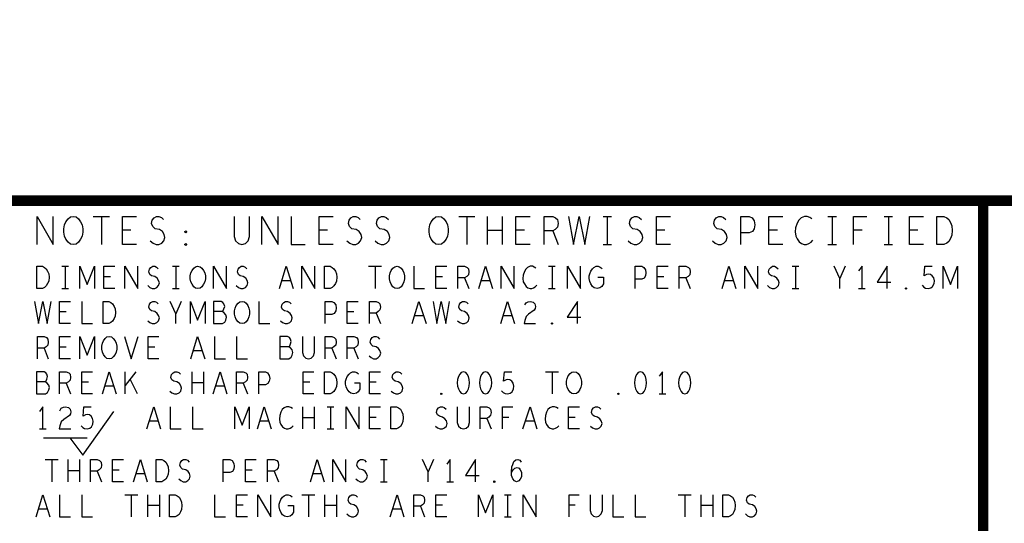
# Model space of a CAD drawing. Extents: x -3.2 to 30.8, y -10.2 to 11.8.
# Tile 13 of 32: x 14 to 16.8, y -7.6 to -6.2. Entities that reach past the tile are written whole.
import ezdxf

# ---------------------------------------------------------------- set-up
doc = ezdxf.new("R2010")
doc.units = 0
doc.layers.add('LAYNR1', color=2, linetype='CONTINUOUS')

msp = doc.modelspace()

# ---------------------------------------------------------------- linework, layer by layer
at = {"layer": 'LAYNR1'}
for p, q in [((14.17, -6.713), (14.216, -6.713)), ((14.193, -6.713), (14.193, -6.793)), ((15.21, -6.713), (15.256, -6.713)), ((15.233, -6.713), (15.233, -6.793)), ((15.292, -6.793), (15.292, -6.713)), ((15.334, -6.713), (15.334, -6.793)), ((15.621, -6.713), (15.645, -6.713)), ((15.633, -6.713), (15.633, -6.793)), ((16.261, -6.713), (16.285, -6.713)), ((16.273, -6.713), (16.273, -6.793)), ((16.421, -6.713), (16.445, -6.713)), ((16.433, -6.713), (16.433, -6.793)), ((14.277, -6.752), (14.253, -6.752)), ((14.837, -6.752), (14.813, -6.752)), ((15.334, -6.753), (15.292, -6.753)), ((15.397, -6.752), (15.373, -6.752)), ((15.478, -6.754), (15.493, -6.793)), ((15.797, -6.752), (15.773, -6.752)), ((16.117, -6.752), (16.093, -6.752)), ((16.358, -6.752), (16.334, -6.752)), ((16.517, -6.752), (16.493, -6.752)), ((15.621, -6.793), (15.645, -6.793)), ((16.261, -6.793), (16.285, -6.793)), ((16.421, -6.793), (16.445, -6.793)), ((14.08, -6.855), (14.099, -6.855)), ((14.09, -6.855), (14.09, -6.918)), ((14.395, -6.855), (14.414, -6.855)), ((14.405, -6.855), (14.405, -6.918)), ((14.953, -6.855), (14.99, -6.855)), ((14.972, -6.855), (14.972, -6.918)), ((15.466, -6.855), (15.485, -6.855)), ((15.476, -6.855), (15.476, -6.918)), ((16.159, -6.855), (16.178, -6.855)), ((16.169, -6.855), (16.169, -6.918)), ((16.31, -6.855), (16.295, -6.89)), ((14.219, -6.885), (14.2, -6.885)), ((15.164, -6.885), (15.145, -6.885)), ((15.227, -6.888), (15.239, -6.918)), ((15.794, -6.885), (15.775, -6.885)), ((15.857, -6.888), (15.869, -6.918)), ((14.08, -6.918), (14.099, -6.918)), ((14.395, -6.918), (14.414, -6.918)), ((14.732, -6.896), (14.707, -6.896)), ((15.299, -6.896), (15.274, -6.896)), ((15.466, -6.918), (15.485, -6.918)), ((15.992, -6.896), (15.967, -6.896)), ((16.159, -6.918), (16.178, -6.918)), ((16.348, -6.918), (16.367, -6.918)), ((14.42, -6.955), (14.405, -6.99)), ((14.093, -6.985), (14.074, -6.985)), ((14.912, -6.985), (14.893, -6.985)), ((14.975, -6.988), (14.987, -7.018)), ((15.11, -6.996), (15.085, -6.996)), ((15.362, -6.996), (15.337, -6.996)), ((14.03, -7.088), (14.042, -7.118)), ((14.093, -7.085), (14.074, -7.085)), ((14.345, -7.085), (14.326, -7.085)), ((14.849, -7.088), (14.861, -7.118)), ((14.912, -7.088), (14.924, -7.118)), ((14.48, -7.096), (14.455, -7.096)), ((14.261, -7.218), (14.261, -7.155)), ((14.291, -7.155), (14.261, -7.194)), ((14.451, -7.218), (14.451, -7.155)), ((14.484, -7.155), (14.484, -7.218)), ((15.457, -7.155), (15.494, -7.155)), ((15.476, -7.155), (15.476, -7.218)), ((14.093, -7.188), (14.105, -7.218)), ((14.156, -7.185), (14.137, -7.185)), ((14.228, -7.196), (14.203, -7.196)), ((14.296, -7.218), (14.275, -7.176)), ((14.484, -7.187), (14.451, -7.187)), ((14.543, -7.196), (14.518, -7.196)), ((14.597, -7.188), (14.609, -7.218)), ((14.786, -7.185), (14.767, -7.185)), ((14.975, -7.185), (14.956, -7.185)), ((15.781, -7.218), (15.8, -7.218)), ((14.766, -7.318), (14.766, -7.255)), ((14.799, -7.255), (14.799, -7.318)), ((14.836, -7.255), (14.855, -7.255)), ((14.845, -7.255), (14.845, -7.318)), ((14.799, -7.286), (14.766, -7.286)), ((14.975, -7.285), (14.956, -7.285)), ((15.353, -7.285), (15.335, -7.285)), ((15.542, -7.285), (15.523, -7.285)), ((14.354, -7.296), (14.329, -7.296)), ((14.669, -7.296), (14.644, -7.296)), ((15.29, -7.288), (15.302, -7.318)), ((15.425, -7.296), (15.4, -7.296)), ((14.017, -7.318), (14.036, -7.318)), ((14.836, -7.318), (14.855, -7.318)), ((14.028, -7.343), (14.153, -7.343)), ((14.033, -7.405), (14.07, -7.405)), ((14.052, -7.405), (14.052, -7.468)), ((14.098, -7.468), (14.098, -7.405)), ((14.131, -7.405), (14.131, -7.468)), ((14.987, -7.405), (15.006, -7.405)), ((14.997, -7.405), (14.997, -7.468)), ((15.138, -7.405), (15.123, -7.44)), ((14.131, -7.437), (14.098, -7.437)), ((14.181, -7.438), (14.193, -7.468)), ((14.244, -7.435), (14.225, -7.435)), ((14.316, -7.446), (14.291, -7.446)), ((14.622, -7.435), (14.603, -7.435)), ((14.685, -7.438), (14.697, -7.468)), ((14.82, -7.446), (14.795, -7.446)), ((14.987, -7.468), (15.006, -7.468)), ((15.176, -7.468), (15.195, -7.468)), ((14.26, -7.505), (14.297, -7.505)), ((14.278, -7.505), (14.278, -7.568)), ((14.325, -7.568), (14.325, -7.505)), ((14.358, -7.505), (14.358, -7.568)), ((14.764, -7.505), (14.801, -7.505)), ((14.783, -7.505), (14.783, -7.568)), ((14.829, -7.568), (14.829, -7.505)), ((14.862, -7.505), (14.862, -7.568)), ((15.34, -7.505), (15.359, -7.505)), ((15.349, -7.505), (15.349, -7.568)), ((15.835, -7.505), (15.872, -7.505)), ((15.854, -7.505), (15.854, -7.568)), ((15.9, -7.568), (15.9, -7.505)), ((15.933, -7.505), (15.933, -7.568)), ((14.358, -7.536), (14.325, -7.536)), ((14.597, -7.535), (14.578, -7.535)), ((14.862, -7.536), (14.829, -7.536)), ((15.101, -7.538), (15.113, -7.568)), ((15.164, -7.535), (15.145, -7.535)), ((15.542, -7.535), (15.524, -7.535)), ((15.933, -7.536), (15.9, -7.536)), ((14.039, -7.546), (14.014, -7.546)), ((15.047, -7.546), (15.022, -7.546)), ((15.34, -7.568), (15.359, -7.568))]:
    msp.add_line(p, q, dxfattribs=at)
at = {"layer": 'LAYNR1', "const_width": 0.03}
for points in [[(30.203, -6.168), (22.303, -6.168), (22.303, -6.668), (11.103, -6.668)], [(16.703, -6.668), (16.703, -9.568)]]:
    msp.add_lwpolyline(points, dxfattribs=at)
at = {"layer": 'LAYNR1'}
for points in [[(14.01, -6.793), (14.01, -6.713), (14.056, -6.793), (14.056, -6.713)], [(14.293, -6.793), (14.253, -6.793), (14.253, -6.713), (14.293, -6.713)], [(14.332, -6.782), (14.34, -6.789), (14.349, -6.793), (14.357, -6.793), (14.365, -6.789), (14.371, -6.782), (14.374, -6.773), (14.372, -6.764), (14.367, -6.756), (14.358, -6.75), (14.346, -6.748), (14.339, -6.742), (14.336, -6.733), (14.338, -6.724), (14.343, -6.717), (14.35, -6.713), (14.357, -6.713), (14.364, -6.716), (14.37, -6.722)], [(14.571, -6.713), (14.571, -6.77), (14.575, -6.782), (14.583, -6.79), (14.593, -6.793), (14.603, -6.79), (14.611, -6.782), (14.615, -6.77), (14.615, -6.713)], [(14.65, -6.793), (14.65, -6.713), (14.696, -6.793), (14.696, -6.713)], [(14.733, -6.713), (14.733, -6.793), (14.773, -6.793)], [(14.853, -6.793), (14.813, -6.793), (14.813, -6.713), (14.853, -6.713)], [(14.892, -6.782), (14.9, -6.789), (14.909, -6.793), (14.917, -6.793), (14.925, -6.789), (14.931, -6.782), (14.934, -6.773), (14.932, -6.764), (14.927, -6.756), (14.918, -6.75), (14.906, -6.748), (14.899, -6.742), (14.896, -6.733), (14.898, -6.724), (14.903, -6.717), (14.91, -6.713), (14.917, -6.713), (14.924, -6.716), (14.93, -6.722)], [(14.972, -6.782), (14.98, -6.789), (14.989, -6.793), (14.997, -6.793), (15.005, -6.789), (15.011, -6.782), (15.014, -6.773), (15.012, -6.764), (15.007, -6.756), (14.998, -6.75), (14.986, -6.748), (14.979, -6.742), (14.976, -6.733), (14.978, -6.724), (14.983, -6.717), (14.99, -6.713), (14.997, -6.713), (15.004, -6.716), (15.01, -6.722)], [(15.413, -6.793), (15.373, -6.793), (15.373, -6.713), (15.413, -6.713)], [(15.453, -6.793), (15.453, -6.713), (15.478, -6.713), (15.486, -6.717), (15.491, -6.722), (15.493, -6.733), (15.491, -6.744), (15.485, -6.75), (15.478, -6.754), (15.453, -6.754)], [(15.523, -6.713), (15.537, -6.793), (15.553, -6.713), (15.569, -6.793), (15.583, -6.713)], [(15.692, -6.782), (15.7, -6.789), (15.709, -6.793), (15.717, -6.793), (15.725, -6.789), (15.731, -6.782), (15.734, -6.773), (15.732, -6.764), (15.727, -6.756), (15.718, -6.75), (15.706, -6.748), (15.699, -6.742), (15.696, -6.733), (15.698, -6.724), (15.703, -6.717), (15.71, -6.713), (15.717, -6.713), (15.724, -6.716), (15.73, -6.722)], [(15.813, -6.793), (15.773, -6.793), (15.773, -6.713), (15.813, -6.713)], [(15.932, -6.782), (15.94, -6.789), (15.949, -6.793), (15.957, -6.793), (15.965, -6.789), (15.971, -6.782), (15.974, -6.773), (15.972, -6.764), (15.967, -6.756), (15.958, -6.75), (15.946, -6.748), (15.939, -6.742), (15.936, -6.733), (15.938, -6.724), (15.943, -6.717), (15.95, -6.713), (15.957, -6.713), (15.964, -6.716), (15.97, -6.722)], [(16.013, -6.793), (16.013, -6.713), (16.037, -6.713), (16.045, -6.717), (16.051, -6.726), (16.053, -6.737), (16.051, -6.748), (16.046, -6.756), (16.037, -6.76), (16.013, -6.76)], [(16.133, -6.793), (16.093, -6.793), (16.093, -6.713), (16.133, -6.713)], [(16.215, -6.72), (16.209, -6.716), (16.202, -6.713), (16.194, -6.713), (16.185, -6.717), (16.178, -6.724), (16.173, -6.732), (16.169, -6.745), (16.168, -6.757), (16.17, -6.769), (16.173, -6.777), (16.179, -6.785), (16.186, -6.79), (16.193, -6.793), (16.2, -6.793), (16.207, -6.79), (16.213, -6.786), (16.218, -6.781)], [(16.334, -6.793), (16.334, -6.713), (16.372, -6.713)], [(16.533, -6.793), (16.493, -6.793), (16.493, -6.713), (16.533, -6.713)], [(14.132, -6.918), (14.132, -6.855), (14.153, -6.907), (14.173, -6.855), (14.173, -6.918)], [(14.231, -6.918), (14.2, -6.918), (14.2, -6.855), (14.231, -6.855)], [(14.26, -6.918), (14.26, -6.855), (14.297, -6.918), (14.297, -6.855)], [(14.325, -6.91), (14.331, -6.915), (14.338, -6.918), (14.345, -6.918), (14.351, -6.915), (14.356, -6.91), (14.358, -6.902), (14.356, -6.895), (14.352, -6.889), (14.345, -6.884), (14.336, -6.882), (14.331, -6.878), (14.328, -6.871), (14.33, -6.863), (14.334, -6.858), (14.339, -6.855), (14.345, -6.855), (14.35, -6.857), (14.355, -6.862)], [(14.512, -6.918), (14.512, -6.855), (14.549, -6.918), (14.549, -6.855)], [(14.577, -6.91), (14.583, -6.915), (14.59, -6.918), (14.597, -6.918), (14.603, -6.915), (14.608, -6.91), (14.61, -6.902), (14.608, -6.895), (14.604, -6.889), (14.597, -6.884), (14.588, -6.882), (14.583, -6.878), (14.58, -6.871), (14.582, -6.863), (14.586, -6.858), (14.591, -6.855), (14.597, -6.855), (14.602, -6.857), (14.607, -6.862)], [(14.7, -6.918), (14.719, -6.855), (14.739, -6.918)], [(14.764, -6.918), (14.764, -6.855), (14.801, -6.918), (14.801, -6.855)], [(15.082, -6.855), (15.082, -6.918), (15.113, -6.918)], [(15.176, -6.918), (15.145, -6.918), (15.145, -6.855), (15.176, -6.855)], [(15.208, -6.918), (15.208, -6.855), (15.227, -6.855), (15.234, -6.858), (15.238, -6.862), (15.239, -6.871), (15.238, -6.879), (15.233, -6.884), (15.227, -6.888), (15.208, -6.888)], [(15.267, -6.918), (15.286, -6.855), (15.306, -6.918)], [(15.331, -6.918), (15.331, -6.855), (15.368, -6.918), (15.368, -6.855)], [(15.43, -6.86), (15.425, -6.857), (15.42, -6.855), (15.413, -6.855), (15.406, -6.858), (15.401, -6.863), (15.397, -6.87), (15.394, -6.88), (15.393, -6.89), (15.394, -6.899), (15.397, -6.905), (15.402, -6.912), (15.407, -6.916), (15.413, -6.918), (15.418, -6.918), (15.423, -6.916), (15.428, -6.913), (15.432, -6.909)], [(15.52, -6.918), (15.52, -6.855), (15.557, -6.918), (15.557, -6.855)], [(15.606, -6.886), (15.622, -6.886), (15.622, -6.905), (15.617, -6.912), (15.612, -6.916), (15.604, -6.918), (15.596, -6.916), (15.591, -6.912), (15.586, -6.905), (15.583, -6.898), (15.581, -6.89), (15.581, -6.882), (15.583, -6.876), (15.586, -6.869), (15.591, -6.862), (15.595, -6.858), (15.601, -6.855), (15.607, -6.855), (15.613, -6.857), (15.618, -6.861)], [(15.712, -6.918), (15.712, -6.855), (15.731, -6.855), (15.737, -6.858), (15.742, -6.865), (15.743, -6.874), (15.742, -6.882), (15.738, -6.889), (15.731, -6.892), (15.712, -6.892)], [(15.806, -6.918), (15.775, -6.918), (15.775, -6.855), (15.806, -6.855)], [(15.838, -6.918), (15.838, -6.855), (15.857, -6.855), (15.864, -6.858), (15.868, -6.862), (15.869, -6.871), (15.868, -6.879), (15.863, -6.884), (15.857, -6.888), (15.838, -6.888)], [(15.96, -6.918), (15.979, -6.855), (15.999, -6.918)], [(16.024, -6.918), (16.024, -6.855), (16.061, -6.918), (16.061, -6.855)], [(16.089, -6.91), (16.095, -6.915), (16.102, -6.918), (16.109, -6.918), (16.115, -6.915), (16.12, -6.91), (16.122, -6.902), (16.12, -6.895), (16.116, -6.889), (16.109, -6.884), (16.1, -6.882), (16.095, -6.878), (16.092, -6.871), (16.094, -6.863), (16.098, -6.858), (16.103, -6.855), (16.109, -6.855), (16.114, -6.857), (16.119, -6.862)], [(16.295, -6.918), (16.295, -6.89), (16.279, -6.855)], [(16.358, -6.918), (16.358, -6.855), (16.348, -6.868)], [(16.43, -6.918), (16.43, -6.855), (16.401, -6.9), (16.44, -6.9)], [(16.529, -6.909), (16.534, -6.914), (16.539, -6.917), (16.546, -6.918), (16.554, -6.916), (16.559, -6.912), (16.563, -6.904), (16.564, -6.896), (16.562, -6.888), (16.558, -6.882), (16.553, -6.878), (16.547, -6.877), (16.542, -6.878), (16.535, -6.882), (16.537, -6.855), (16.558, -6.855)], [(16.589, -6.918), (16.589, -6.855), (16.61, -6.907), (16.63, -6.855), (16.63, -6.918)], [(14.003, -6.955), (14.014, -7.018), (14.026, -6.955), (14.039, -7.018), (14.05, -6.955)], [(14.105, -7.018), (14.074, -7.018), (14.074, -6.955), (14.105, -6.955)], [(14.137, -6.955), (14.137, -7.018), (14.168, -7.018)], [(14.325, -7.01), (14.331, -7.015), (14.338, -7.018), (14.345, -7.018), (14.351, -7.015), (14.356, -7.01), (14.358, -7.002), (14.356, -6.995), (14.352, -6.989), (14.345, -6.984), (14.336, -6.982), (14.331, -6.978), (14.328, -6.971), (14.33, -6.963), (14.334, -6.958), (14.339, -6.955), (14.345, -6.955), (14.35, -6.957), (14.355, -6.962)], [(14.405, -7.018), (14.405, -6.99), (14.389, -6.955)], [(14.447, -7.018), (14.447, -6.955), (14.467, -7.008), (14.488, -6.955), (14.488, -7.018)], [(14.537, -6.984), (14.54, -6.981), (14.542, -6.976), (14.544, -6.969), (14.542, -6.962), (14.539, -6.958), (14.534, -6.955), (14.512, -6.955), (14.512, -7.018), (14.538, -7.018), (14.544, -7.014), (14.547, -7.008), (14.549, -7), (14.547, -6.993), (14.542, -6.986), (14.537, -6.984), (14.512, -6.984)], [(14.641, -6.955), (14.641, -7.018), (14.672, -7.018)], [(14.703, -7.01), (14.709, -7.015), (14.716, -7.018), (14.723, -7.018), (14.729, -7.015), (14.734, -7.01), (14.736, -7.002), (14.734, -6.995), (14.73, -6.989), (14.723, -6.984), (14.714, -6.982), (14.709, -6.978), (14.706, -6.971), (14.708, -6.963), (14.712, -6.958), (14.717, -6.955), (14.723, -6.955), (14.728, -6.957), (14.733, -6.962)], [(14.83, -7.018), (14.83, -6.955), (14.849, -6.955), (14.855, -6.958), (14.86, -6.965), (14.861, -6.974), (14.86, -6.982), (14.856, -6.989), (14.849, -6.992), (14.83, -6.992)], [(14.924, -7.018), (14.893, -7.018), (14.893, -6.955), (14.924, -6.955)], [(14.956, -7.018), (14.956, -6.955), (14.975, -6.955), (14.982, -6.958), (14.986, -6.962), (14.987, -6.971), (14.986, -6.979), (14.981, -6.984), (14.975, -6.988), (14.956, -6.988)], [(15.078, -7.018), (15.097, -6.955), (15.117, -7.018)], [(15.137, -6.955), (15.148, -7.018), (15.16, -6.955), (15.173, -7.018), (15.184, -6.955)], [(15.207, -7.01), (15.213, -7.015), (15.22, -7.018), (15.227, -7.018), (15.233, -7.015), (15.238, -7.01), (15.24, -7.002), (15.238, -6.995), (15.234, -6.989), (15.227, -6.984), (15.218, -6.982), (15.213, -6.978), (15.21, -6.971), (15.212, -6.963), (15.216, -6.958), (15.221, -6.955), (15.227, -6.955), (15.232, -6.957), (15.237, -6.962)], [(15.33, -7.018), (15.349, -6.955), (15.369, -7.018)], [(15.398, -6.965), (15.402, -6.959), (15.408, -6.956), (15.414, -6.955), (15.422, -6.957), (15.427, -6.962), (15.429, -6.969), (15.428, -6.975), (15.425, -6.98), (15.409, -6.991), (15.402, -6.998), (15.398, -7.009), (15.396, -7.018), (15.429, -7.018)], [(15.548, -7.018), (15.548, -6.955), (15.519, -7), (15.558, -7)], [(14.011, -7.118), (14.011, -7.055), (14.03, -7.055), (14.037, -7.058), (14.041, -7.062), (14.042, -7.071), (14.041, -7.079), (14.036, -7.084), (14.03, -7.088), (14.011, -7.088)], [(14.105, -7.118), (14.074, -7.118), (14.074, -7.055), (14.105, -7.055)], [(14.132, -7.118), (14.132, -7.055), (14.153, -7.108), (14.173, -7.055), (14.173, -7.118)], [(14.259, -7.055), (14.278, -7.118), (14.298, -7.055)], [(14.357, -7.118), (14.326, -7.118), (14.326, -7.055), (14.357, -7.055)], [(14.448, -7.118), (14.467, -7.055), (14.487, -7.118)], [(14.515, -7.055), (14.515, -7.118), (14.546, -7.118)], [(14.578, -7.055), (14.578, -7.118), (14.609, -7.118)], [(14.726, -7.084), (14.729, -7.081), (14.731, -7.076), (14.733, -7.069), (14.731, -7.062), (14.728, -7.058), (14.723, -7.055), (14.701, -7.055), (14.701, -7.118), (14.727, -7.118), (14.733, -7.114), (14.736, -7.108), (14.738, -7.1), (14.736, -7.093), (14.731, -7.087), (14.726, -7.084), (14.701, -7.084)], [(14.765, -7.055), (14.765, -7.1), (14.768, -7.11), (14.775, -7.116), (14.783, -7.118), (14.79, -7.116), (14.797, -7.11), (14.8, -7.1), (14.8, -7.055)], [(14.83, -7.118), (14.83, -7.055), (14.849, -7.055), (14.856, -7.058), (14.86, -7.062), (14.861, -7.071), (14.86, -7.079), (14.855, -7.084), (14.849, -7.088), (14.83, -7.088)], [(14.893, -7.118), (14.893, -7.055), (14.912, -7.055), (14.919, -7.058), (14.923, -7.062), (14.924, -7.071), (14.923, -7.079), (14.918, -7.084), (14.912, -7.088), (14.893, -7.088)], [(14.955, -7.11), (14.961, -7.115), (14.968, -7.118), (14.975, -7.118), (14.981, -7.115), (14.986, -7.11), (14.988, -7.102), (14.986, -7.095), (14.982, -7.089), (14.975, -7.084), (14.966, -7.082), (14.961, -7.078), (14.958, -7.071), (14.96, -7.063), (14.964, -7.058), (14.969, -7.055), (14.975, -7.055), (14.98, -7.057), (14.985, -7.062)], [(14.033, -7.184), (14.036, -7.181), (14.038, -7.176), (14.04, -7.169), (14.038, -7.162), (14.035, -7.158), (14.03, -7.155), (14.008, -7.155), (14.008, -7.218), (14.034, -7.218), (14.04, -7.214), (14.043, -7.207), (14.045, -7.2), (14.043, -7.193), (14.038, -7.187), (14.033, -7.184), (14.008, -7.184)], [(14.074, -7.218), (14.074, -7.155), (14.093, -7.155), (14.1, -7.158), (14.104, -7.162), (14.105, -7.171), (14.104, -7.179), (14.099, -7.184), (14.093, -7.188), (14.074, -7.188)], [(14.168, -7.218), (14.137, -7.218), (14.137, -7.155), (14.168, -7.155)], [(14.196, -7.218), (14.215, -7.155), (14.235, -7.218)], [(14.388, -7.21), (14.394, -7.215), (14.401, -7.218), (14.408, -7.218), (14.414, -7.215), (14.419, -7.21), (14.421, -7.202), (14.419, -7.195), (14.415, -7.189), (14.408, -7.184), (14.399, -7.182), (14.394, -7.178), (14.391, -7.171), (14.393, -7.163), (14.397, -7.158), (14.402, -7.155), (14.408, -7.155), (14.413, -7.157), (14.418, -7.162)], [(14.511, -7.218), (14.531, -7.155), (14.55, -7.218)], [(14.578, -7.218), (14.578, -7.155), (14.597, -7.155), (14.604, -7.158), (14.608, -7.162), (14.609, -7.171), (14.608, -7.179), (14.603, -7.184), (14.597, -7.188), (14.578, -7.188)], [(14.641, -7.218), (14.641, -7.155), (14.66, -7.155), (14.666, -7.158), (14.671, -7.166), (14.672, -7.174), (14.671, -7.182), (14.667, -7.189), (14.66, -7.192), (14.641, -7.192)], [(14.798, -7.218), (14.767, -7.218), (14.767, -7.155), (14.798, -7.155)], [(14.913, -7.187), (14.929, -7.187), (14.929, -7.205), (14.924, -7.212), (14.919, -7.216), (14.911, -7.218), (14.903, -7.216), (14.898, -7.212), (14.893, -7.205), (14.89, -7.198), (14.888, -7.19), (14.888, -7.182), (14.89, -7.176), (14.893, -7.169), (14.898, -7.162), (14.902, -7.158), (14.908, -7.155), (14.914, -7.155), (14.92, -7.157), (14.925, -7.161)], [(14.987, -7.218), (14.956, -7.218), (14.956, -7.155), (14.987, -7.155)], [(15.018, -7.21), (15.024, -7.215), (15.031, -7.218), (15.038, -7.218), (15.044, -7.215), (15.049, -7.21), (15.051, -7.202), (15.049, -7.195), (15.045, -7.189), (15.038, -7.184), (15.029, -7.182), (15.024, -7.178), (15.021, -7.171), (15.023, -7.163), (15.027, -7.158), (15.032, -7.155), (15.038, -7.155), (15.043, -7.157), (15.048, -7.162)], [(15.332, -7.209), (15.337, -7.214), (15.342, -7.217), (15.349, -7.218), (15.357, -7.216), (15.362, -7.212), (15.366, -7.204), (15.367, -7.196), (15.365, -7.188), (15.361, -7.182), (15.356, -7.178), (15.35, -7.177), (15.345, -7.178), (15.338, -7.182), (15.34, -7.155), (15.361, -7.155)], [(15.79, -7.218), (15.79, -7.155), (15.781, -7.168)], [(14.026, -7.318), (14.026, -7.255), (14.017, -7.268)], [(14.075, -7.266), (14.079, -7.259), (14.085, -7.256), (14.091, -7.255), (14.099, -7.257), (14.104, -7.262), (14.106, -7.269), (14.105, -7.275), (14.102, -7.28), (14.086, -7.291), (14.079, -7.298), (14.075, -7.309), (14.073, -7.318), (14.106, -7.318)], [(14.135, -7.309), (14.14, -7.314), (14.145, -7.317), (14.153, -7.318), (14.16, -7.316), (14.165, -7.312), (14.169, -7.304), (14.17, -7.296), (14.168, -7.288), (14.164, -7.282), (14.159, -7.278), (14.153, -7.277), (14.148, -7.278), (14.141, -7.282), (14.143, -7.255), (14.164, -7.255)], [(14.322, -7.318), (14.342, -7.255), (14.361, -7.318)], [(14.389, -7.255), (14.389, -7.318), (14.42, -7.318)], [(14.452, -7.255), (14.452, -7.318), (14.483, -7.318)], [(14.573, -7.318), (14.573, -7.255), (14.594, -7.307), (14.614, -7.255), (14.614, -7.318)], [(14.637, -7.318), (14.656, -7.255), (14.676, -7.318)], [(14.737, -7.26), (14.732, -7.257), (14.727, -7.255), (14.72, -7.255), (14.713, -7.258), (14.708, -7.263), (14.704, -7.27), (14.701, -7.28), (14.7, -7.29), (14.701, -7.299), (14.704, -7.305), (14.709, -7.312), (14.714, -7.316), (14.719, -7.318), (14.725, -7.318), (14.73, -7.316), (14.735, -7.313), (14.739, -7.309)], [(14.89, -7.318), (14.89, -7.255), (14.927, -7.318), (14.927, -7.255)], [(14.987, -7.318), (14.956, -7.318), (14.956, -7.255), (14.987, -7.255)], [(15.144, -7.31), (15.15, -7.315), (15.157, -7.318), (15.164, -7.318), (15.17, -7.315), (15.175, -7.31), (15.177, -7.302), (15.175, -7.295), (15.171, -7.289), (15.164, -7.284), (15.155, -7.282), (15.15, -7.278), (15.147, -7.271), (15.149, -7.263), (15.153, -7.258), (15.158, -7.255), (15.164, -7.255), (15.169, -7.257), (15.174, -7.262)], [(15.206, -7.255), (15.206, -7.3), (15.209, -7.31), (15.216, -7.316), (15.224, -7.318), (15.231, -7.316), (15.238, -7.31), (15.241, -7.3), (15.241, -7.255)], [(15.271, -7.318), (15.271, -7.255), (15.29, -7.255), (15.297, -7.258), (15.301, -7.262), (15.302, -7.271), (15.301, -7.279), (15.296, -7.284), (15.29, -7.288), (15.271, -7.288)], [(15.335, -7.318), (15.335, -7.255), (15.364, -7.255)], [(15.393, -7.318), (15.413, -7.255), (15.432, -7.318)], [(15.493, -7.26), (15.488, -7.257), (15.483, -7.255), (15.476, -7.255), (15.469, -7.258), (15.464, -7.263), (15.46, -7.27), (15.457, -7.28), (15.456, -7.29), (15.457, -7.299), (15.46, -7.305), (15.465, -7.312), (15.47, -7.316), (15.476, -7.318), (15.481, -7.318), (15.486, -7.316), (15.491, -7.313), (15.495, -7.309)], [(15.554, -7.318), (15.523, -7.318), (15.523, -7.255), (15.554, -7.255)], [(15.585, -7.31), (15.591, -7.315), (15.598, -7.318), (15.605, -7.318), (15.611, -7.315), (15.616, -7.31), (15.618, -7.302), (15.616, -7.295), (15.612, -7.289), (15.605, -7.284), (15.596, -7.282), (15.591, -7.278), (15.588, -7.271), (15.59, -7.263), (15.594, -7.258), (15.599, -7.255), (15.605, -7.255), (15.61, -7.257), (15.615, -7.262)], [(14.103, -7.343), (14.14, -7.393), (14.228, -7.268)], [(14.162, -7.468), (14.162, -7.405), (14.181, -7.405), (14.188, -7.408), (14.192, -7.412), (14.193, -7.421), (14.192, -7.429), (14.187, -7.434), (14.181, -7.438), (14.162, -7.438)], [(14.256, -7.468), (14.225, -7.468), (14.225, -7.405), (14.256, -7.405)], [(14.284, -7.468), (14.304, -7.405), (14.323, -7.468)], [(14.413, -7.46), (14.419, -7.465), (14.426, -7.468), (14.433, -7.468), (14.439, -7.465), (14.444, -7.46), (14.446, -7.452), (14.444, -7.445), (14.44, -7.439), (14.433, -7.434), (14.424, -7.432), (14.419, -7.428), (14.416, -7.421), (14.418, -7.413), (14.422, -7.408), (14.427, -7.405), (14.433, -7.405), (14.438, -7.407), (14.443, -7.412)], [(14.54, -7.468), (14.54, -7.405), (14.559, -7.405), (14.565, -7.408), (14.57, -7.416), (14.571, -7.424), (14.57, -7.432), (14.566, -7.439), (14.559, -7.442), (14.54, -7.442)], [(14.634, -7.468), (14.603, -7.468), (14.603, -7.405), (14.634, -7.405)], [(14.666, -7.468), (14.666, -7.405), (14.685, -7.405), (14.692, -7.408), (14.696, -7.412), (14.697, -7.421), (14.696, -7.429), (14.691, -7.434), (14.685, -7.438), (14.666, -7.438)], [(14.788, -7.468), (14.807, -7.405), (14.827, -7.468)], [(14.852, -7.468), (14.852, -7.405), (14.889, -7.468), (14.889, -7.405)], [(14.917, -7.46), (14.923, -7.465), (14.93, -7.468), (14.937, -7.468), (14.943, -7.465), (14.948, -7.46), (14.95, -7.452), (14.948, -7.445), (14.944, -7.439), (14.937, -7.434), (14.928, -7.432), (14.923, -7.428), (14.92, -7.421), (14.922, -7.413), (14.926, -7.408), (14.931, -7.405), (14.937, -7.405), (14.942, -7.407), (14.947, -7.412)], [(15.123, -7.468), (15.123, -7.44), (15.107, -7.405)], [(15.186, -7.468), (15.186, -7.405), (15.176, -7.418)], [(15.258, -7.468), (15.258, -7.405), (15.229, -7.45), (15.268, -7.45)], [(15.36, -7.442), (15.365, -7.434), (15.37, -7.43), (15.376, -7.428), (15.382, -7.43), (15.385, -7.434), (15.389, -7.441), (15.389, -7.448), (15.389, -7.454), (15.385, -7.461), (15.381, -7.466), (15.375, -7.468), (15.369, -7.466), (15.364, -7.46), (15.36, -7.45), (15.36, -7.44), (15.361, -7.426), (15.364, -7.419), (15.367, -7.411), (15.373, -7.406), (15.378, -7.405), (15.384, -7.407), (15.388, -7.412)], [(14.007, -7.568), (14.026, -7.505), (14.046, -7.568)], [(14.074, -7.505), (14.074, -7.568), (14.105, -7.568)], [(14.137, -7.505), (14.137, -7.568), (14.168, -7.568)], [(14.515, -7.505), (14.515, -7.568), (14.546, -7.568)], [(14.609, -7.568), (14.578, -7.568), (14.578, -7.505), (14.609, -7.505)], [(14.638, -7.568), (14.638, -7.505), (14.675, -7.568), (14.675, -7.505)], [(14.724, -7.536), (14.74, -7.536), (14.74, -7.555), (14.735, -7.562), (14.73, -7.566), (14.722, -7.568), (14.714, -7.566), (14.709, -7.562), (14.704, -7.555), (14.701, -7.548), (14.699, -7.54), (14.699, -7.532), (14.701, -7.526), (14.704, -7.519), (14.709, -7.512), (14.713, -7.508), (14.719, -7.505), (14.725, -7.505), (14.731, -7.507), (14.736, -7.511)], [(14.892, -7.56), (14.898, -7.565), (14.905, -7.568), (14.912, -7.568), (14.918, -7.565), (14.923, -7.56), (14.925, -7.552), (14.923, -7.545), (14.919, -7.539), (14.912, -7.534), (14.903, -7.532), (14.898, -7.528), (14.895, -7.521), (14.897, -7.513), (14.901, -7.508), (14.906, -7.505), (14.912, -7.505), (14.917, -7.507), (14.922, -7.512)], [(15.015, -7.568), (15.035, -7.505), (15.054, -7.568)], [(15.082, -7.568), (15.082, -7.505), (15.101, -7.505), (15.108, -7.508), (15.112, -7.512), (15.113, -7.521), (15.112, -7.529), (15.107, -7.534), (15.101, -7.538), (15.082, -7.538)], [(15.176, -7.568), (15.145, -7.568), (15.145, -7.505), (15.176, -7.505)], [(15.266, -7.568), (15.266, -7.505), (15.286, -7.557), (15.307, -7.505), (15.307, -7.568)], [(15.394, -7.568), (15.394, -7.505), (15.431, -7.568), (15.431, -7.505)], [(15.524, -7.568), (15.524, -7.505), (15.553, -7.505)], [(15.584, -7.505), (15.584, -7.55), (15.587, -7.56), (15.594, -7.566), (15.601, -7.568), (15.609, -7.566), (15.616, -7.56), (15.619, -7.55), (15.619, -7.505)], [(15.649, -7.505), (15.649, -7.568), (15.68, -7.568)], [(15.712, -7.505), (15.712, -7.568), (15.743, -7.568)], [(16.026, -7.56), (16.032, -7.565), (16.039, -7.568), (16.046, -7.568), (16.052, -7.565), (16.057, -7.56), (16.059, -7.552), (16.057, -7.545), (16.053, -7.539), (16.046, -7.534), (16.037, -7.532), (16.032, -7.528), (16.029, -7.521), (16.031, -7.513), (16.035, -7.508), (16.04, -7.505), (16.046, -7.505), (16.051, -7.507), (16.056, -7.512)]]:
    msp.add_lwpolyline(points, dxfattribs=at)
for points in [[(14.113, -6.793), (14.105, -6.792), (14.098, -6.786), (14.092, -6.778), (14.088, -6.769), (14.086, -6.758), (14.086, -6.748), (14.088, -6.737), (14.092, -6.728), (14.098, -6.72), (14.105, -6.714), (14.113, -6.713), (14.121, -6.714), (14.128, -6.72), (14.134, -6.728), (14.138, -6.737), (14.14, -6.748), (14.14, -6.758), (14.138, -6.769), (14.134, -6.778), (14.128, -6.786), (14.121, -6.792)], [(15.153, -6.793), (15.145, -6.792), (15.138, -6.786), (15.132, -6.778), (15.128, -6.769), (15.126, -6.758), (15.126, -6.748), (15.128, -6.737), (15.132, -6.728), (15.138, -6.72), (15.145, -6.714), (15.153, -6.713), (15.161, -6.714), (15.168, -6.72), (15.174, -6.728), (15.178, -6.737), (15.18, -6.748), (15.18, -6.758), (15.178, -6.769), (15.174, -6.778), (15.168, -6.786), (15.161, -6.792)], [(16.571, -6.793), (16.571, -6.713), (16.591, -6.713), (16.599, -6.717), (16.605, -6.722), (16.61, -6.73), (16.614, -6.74), (16.615, -6.753), (16.614, -6.766), (16.61, -6.776), (16.605, -6.784), (16.599, -6.789), (16.591, -6.793)], [(14.433, -6.76), (14.431, -6.758), (14.431, -6.756), (14.433, -6.754), (14.435, -6.756), (14.435, -6.758)], [(14.433, -6.796), (14.431, -6.794), (14.431, -6.792), (14.433, -6.79), (14.435, -6.792), (14.435, -6.794)], [(14.009, -6.918), (14.009, -6.855), (14.025, -6.855), (14.031, -6.858), (14.036, -6.862), (14.04, -6.869), (14.043, -6.876), (14.044, -6.886), (14.043, -6.897), (14.04, -6.904), (14.036, -6.911), (14.031, -6.915), (14.025, -6.918)], [(14.467, -6.918), (14.461, -6.917), (14.456, -6.913), (14.451, -6.906), (14.448, -6.899), (14.446, -6.891), (14.446, -6.882), (14.448, -6.874), (14.451, -6.867), (14.456, -6.86), (14.461, -6.856), (14.467, -6.855), (14.474, -6.856), (14.479, -6.86), (14.484, -6.867), (14.487, -6.874), (14.489, -6.882), (14.489, -6.891), (14.487, -6.899), (14.484, -6.906), (14.479, -6.913), (14.474, -6.917)], [(14.828, -6.918), (14.828, -6.855), (14.844, -6.855), (14.85, -6.858), (14.855, -6.862), (14.859, -6.869), (14.862, -6.876), (14.863, -6.886), (14.862, -6.897), (14.859, -6.904), (14.855, -6.911), (14.85, -6.915), (14.844, -6.918)], [(15.035, -6.918), (15.028, -6.917), (15.023, -6.913), (15.018, -6.906), (15.015, -6.899), (15.013, -6.891), (15.013, -6.882), (15.015, -6.874), (15.018, -6.867), (15.023, -6.86), (15.028, -6.856), (15.035, -6.855), (15.041, -6.856), (15.046, -6.86), (15.051, -6.867), (15.054, -6.874), (15.056, -6.882), (15.056, -6.891), (15.054, -6.899), (15.051, -6.906), (15.046, -6.913), (15.041, -6.917)], [(16.483, -6.92), (16.482, -6.919), (16.482, -6.917), (16.483, -6.916), (16.485, -6.917), (16.485, -6.919)], [(14.198, -7.018), (14.198, -6.955), (14.214, -6.955), (14.22, -6.958), (14.225, -6.962), (14.229, -6.969), (14.232, -6.976), (14.233, -6.986), (14.232, -6.997), (14.229, -7.004), (14.225, -7.011), (14.22, -7.015), (14.214, -7.018)], [(14.594, -7.018), (14.587, -7.017), (14.582, -7.013), (14.577, -7.006), (14.574, -6.999), (14.572, -6.991), (14.572, -6.982), (14.574, -6.974), (14.577, -6.967), (14.582, -6.96), (14.587, -6.956), (14.594, -6.955), (14.6, -6.956), (14.605, -6.96), (14.61, -6.967), (14.613, -6.974), (14.615, -6.982), (14.615, -6.991), (14.613, -6.999), (14.61, -7.006), (14.605, -7.013), (14.6, -7.017)], [(15.476, -7.02), (15.474, -7.019), (15.474, -7.017), (15.476, -7.016), (15.477, -7.017), (15.477, -7.019)], [(14.215, -7.118), (14.209, -7.117), (14.204, -7.113), (14.199, -7.106), (14.196, -7.099), (14.194, -7.091), (14.194, -7.082), (14.196, -7.074), (14.199, -7.067), (14.204, -7.06), (14.209, -7.056), (14.215, -7.055), (14.222, -7.056), (14.227, -7.06), (14.232, -7.067), (14.235, -7.074), (14.237, -7.082), (14.237, -7.091), (14.235, -7.099), (14.232, -7.106), (14.227, -7.113), (14.222, -7.117)], [(14.828, -7.218), (14.828, -7.155), (14.844, -7.155), (14.85, -7.158), (14.855, -7.162), (14.859, -7.169), (14.862, -7.176), (14.863, -7.187), (14.862, -7.197), (14.859, -7.204), (14.855, -7.211), (14.85, -7.215), (14.844, -7.218)], [(15.224, -7.155), (15.217, -7.157), (15.213, -7.162), (15.209, -7.169), (15.207, -7.177), (15.206, -7.187), (15.207, -7.196), (15.209, -7.204), (15.213, -7.211), (15.217, -7.216), (15.224, -7.218), (15.23, -7.216), (15.234, -7.211), (15.238, -7.204), (15.24, -7.196), (15.241, -7.187), (15.24, -7.177), (15.238, -7.169), (15.234, -7.162), (15.23, -7.157)], [(15.286, -7.155), (15.28, -7.157), (15.276, -7.162), (15.272, -7.169), (15.27, -7.177), (15.269, -7.187), (15.27, -7.196), (15.272, -7.204), (15.276, -7.211), (15.28, -7.216), (15.286, -7.218), (15.293, -7.216), (15.297, -7.211), (15.301, -7.204), (15.303, -7.196), (15.304, -7.187), (15.303, -7.177), (15.301, -7.169), (15.297, -7.162), (15.293, -7.157)], [(15.538, -7.218), (15.532, -7.217), (15.527, -7.213), (15.522, -7.206), (15.519, -7.199), (15.517, -7.191), (15.517, -7.182), (15.519, -7.174), (15.522, -7.167), (15.527, -7.16), (15.532, -7.156), (15.538, -7.155), (15.545, -7.156), (15.55, -7.16), (15.555, -7.167), (15.558, -7.174), (15.56, -7.182), (15.56, -7.191), (15.558, -7.199), (15.555, -7.206), (15.55, -7.213), (15.545, -7.217)], [(15.727, -7.155), (15.721, -7.157), (15.717, -7.162), (15.713, -7.169), (15.711, -7.177), (15.71, -7.187), (15.711, -7.196), (15.713, -7.204), (15.717, -7.211), (15.721, -7.216), (15.727, -7.218), (15.734, -7.216), (15.738, -7.211), (15.742, -7.204), (15.744, -7.196), (15.745, -7.187), (15.744, -7.177), (15.742, -7.169), (15.738, -7.162), (15.734, -7.157)], [(15.854, -7.155), (15.847, -7.157), (15.843, -7.162), (15.839, -7.169), (15.837, -7.177), (15.836, -7.187), (15.837, -7.196), (15.839, -7.204), (15.843, -7.211), (15.847, -7.216), (15.854, -7.218), (15.86, -7.216), (15.864, -7.211), (15.868, -7.204), (15.87, -7.196), (15.871, -7.187), (15.87, -7.177), (15.868, -7.169), (15.864, -7.162), (15.86, -7.157)], [(15.16, -7.22), (15.159, -7.219), (15.159, -7.217), (15.16, -7.216), (15.162, -7.217), (15.162, -7.219)], [(15.665, -7.22), (15.663, -7.219), (15.663, -7.217), (15.665, -7.216), (15.666, -7.217), (15.666, -7.219)], [(15.017, -7.318), (15.017, -7.255), (15.033, -7.255), (15.039, -7.258), (15.044, -7.262), (15.048, -7.269), (15.051, -7.276), (15.052, -7.286), (15.051, -7.297), (15.048, -7.304), (15.044, -7.311), (15.039, -7.315), (15.033, -7.318)], [(14.349, -7.468), (14.349, -7.405), (14.365, -7.405), (14.371, -7.408), (14.376, -7.412), (14.38, -7.419), (14.383, -7.426), (14.384, -7.437), (14.383, -7.447), (14.38, -7.454), (14.376, -7.461), (14.371, -7.465), (14.365, -7.468)], [(15.311, -7.47), (15.31, -7.469), (15.31, -7.467), (15.311, -7.466), (15.313, -7.467), (15.313, -7.469)], [(14.387, -7.568), (14.387, -7.505), (14.403, -7.505), (14.409, -7.508), (14.414, -7.512), (14.418, -7.519), (14.421, -7.526), (14.422, -7.536), (14.421, -7.547), (14.418, -7.554), (14.414, -7.561), (14.409, -7.565), (14.403, -7.568)], [(15.962, -7.568), (15.962, -7.505), (15.978, -7.505), (15.984, -7.508), (15.989, -7.512), (15.993, -7.519), (15.996, -7.526), (15.997, -7.536), (15.996, -7.547), (15.993, -7.554), (15.989, -7.561), (15.984, -7.565), (15.978, -7.568)]]:
    msp.add_lwpolyline(points, close=True, dxfattribs=at)

doc.saveas('drawing.dxf')
